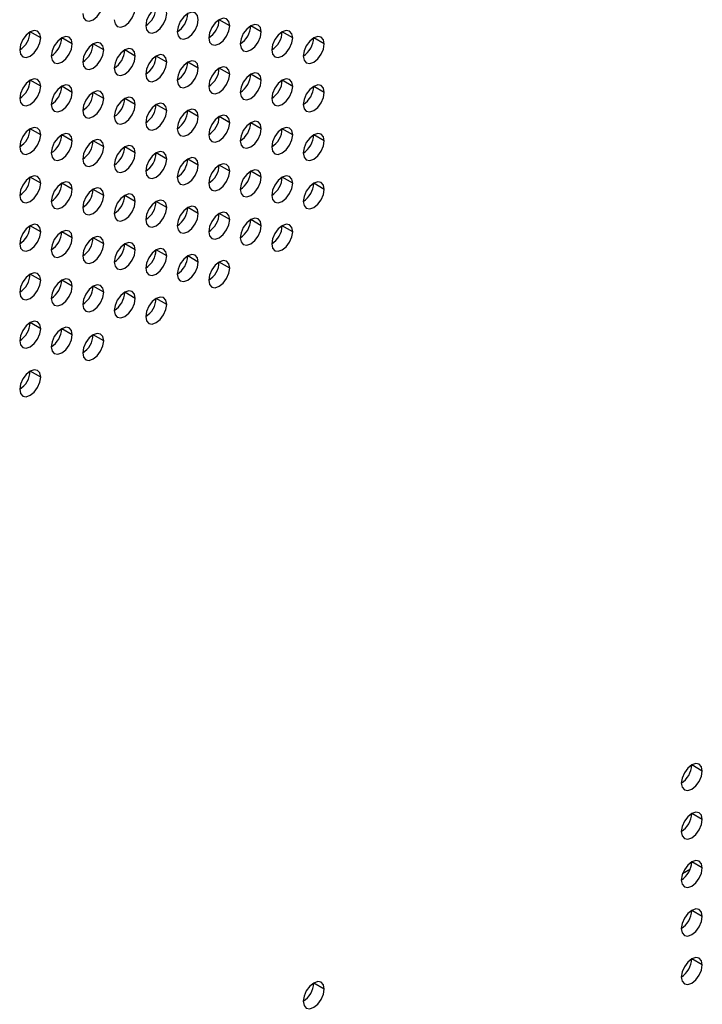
# Model space of a CAD drawing. Header units: millimetres. Extents: x 0 to 1118, y 0 to 864.
# Tile 177 of 256: x 973.28 to 977.88, y 655.59 to 662.22. Entities that reach past the tile are written whole.
import ezdxf

# ---------------------------------------------------------------- set-up
doc = ezdxf.new("R2010")
doc.units = ezdxf.units.MM

msp = doc.modelspace()

# ---------------------------------------------------------------- linework, layer by layer
at = {"color": 7, "linetype": 'Continuous', "lineweight": 25}
for p, q in [((974.6956, 662.1811), (974.6249, 662.2219)), ((974.9077, 662.1402), (974.837, 662.1811)), ((973.4228, 662.0996), (973.3521, 662.1404)), ((973.6349, 662.0587), (973.5642, 662.0995)), ((975.1198, 662.0994), (975.0491, 662.1402)), ((975.332, 662.0586), (975.2613, 662.0994)), ((973.8471, 662.0179), (973.7763, 662.0587)), ((974.0592, 661.977), (973.9885, 662.0178)), ((974.2713, 661.9362), (974.2006, 661.977)), ((974.4835, 661.8953), (974.4127, 661.9361)), ((974.6956, 661.8545), (974.6249, 661.8953)), ((973.4228, 661.7729), (973.3521, 661.8138)), ((974.9077, 661.8136), (974.837, 661.8545)), ((975.1198, 661.7728), (975.0491, 661.8136)), ((973.6349, 661.7321), (973.5642, 661.7729)), ((975.332, 661.7319), (975.2613, 661.7728)), ((973.8471, 661.6912), (973.7763, 661.7321)), ((974.0592, 661.6504), (973.9885, 661.6912)), ((974.2713, 661.6096), (974.2006, 661.6504)), ((974.4835, 661.5687), (974.4127, 661.6095)), ((974.6956, 661.5279), (974.6249, 661.5687)), ((973.4228, 661.4463), (973.3521, 661.4871)), ((974.9077, 661.487), (974.837, 661.5278)), ((975.1198, 661.4462), (975.0491, 661.487)), ((973.6349, 661.4055), (973.5642, 661.4463)), ((975.332, 661.4053), (975.2613, 661.4461)), ((973.8471, 661.3646), (973.7763, 661.4055)), ((974.0592, 661.3238), (973.9885, 661.3646)), ((974.2713, 661.2829), (974.2006, 661.3238)), ((974.4835, 661.2421), (974.4127, 661.2829)), ((974.6956, 661.2012), (974.6249, 661.2421)), ((973.4228, 661.1197), (973.3521, 661.1605)), ((974.9077, 661.1604), (974.837, 661.2012)), ((975.1198, 661.1196), (975.0491, 661.1604)), ((973.6349, 661.0789), (973.5642, 661.1197)), ((975.332, 661.0787), (975.2613, 661.1195)), ((973.8471, 661.038), (973.7763, 661.0788)), ((974.0592, 660.9972), (973.9885, 661.038)), ((974.2713, 660.9563), (974.2006, 660.9971)), ((974.4835, 660.9155), (974.4127, 660.9563)), ((974.6956, 660.8746), (974.6249, 660.9154)), ((973.4228, 660.7931), (973.3521, 660.8339)), ((974.9077, 660.8338), (974.837, 660.8746)), ((975.1198, 660.7929), (975.0491, 660.8338)), ((973.6349, 660.7522), (973.5642, 660.7931)), ((973.8471, 660.7114), (973.7763, 660.7522)), ((974.0592, 660.6706), (973.9885, 660.7114)), ((974.2713, 660.6297), (974.2006, 660.6705)), ((974.4835, 660.5889), (974.4127, 660.6297)), ((974.6956, 660.548), (974.6249, 660.5888)), ((973.4228, 660.4665), (973.3521, 660.5073)), ((973.6349, 660.4256), (973.5642, 660.4665)), ((973.8471, 660.3848), (973.7763, 660.4256)), ((974.0592, 660.3439), (973.9885, 660.3848)), ((974.2713, 660.3031), (974.2006, 660.3439)), ((973.4228, 660.1399), (973.3521, 660.1807)), ((973.6349, 660.099), (973.5642, 660.1398)), ((973.8471, 660.0582), (973.7763, 660.099)), ((973.4228, 659.8132), (973.3521, 659.8541)), ((977.8776, 657.1591), (977.8069, 657.1999)), ((977.8776, 656.8325), (977.8069, 656.8733)), ((977.8776, 656.5058), (977.8069, 656.5467)), ((977.7453, 656.4697), (977.7971, 656.4996)), ((977.8776, 656.1792), (977.8069, 656.22)), ((977.8776, 655.8526), (977.8069, 655.8934)), ((975.332, 655.6895), (975.2613, 655.7304))]:
    msp.add_line(p, q, dxfattribs=at)
at = {"color": 7, "linetype": 'Continuous', "lineweight": 25, "flags": 128}
for points in [[(973.7056, 662.2628), (973.711, 662.2347), (973.7263, 662.2171), (973.7493, 662.2126), (973.7763, 662.222), (973.8034, 662.2438), (973.8263, 662.2748), (973.8417, 662.3101), (973.8471, 662.3445)], [(973.9178, 662.222), (973.9232, 662.1939), (973.9385, 662.1762), (973.9614, 662.1718), (973.9885, 662.1812), (974.0155, 662.203), (974.0385, 662.2339), (974.0538, 662.2693), (974.0592, 662.3036)], [(974.2713, 662.2628), (974.2659, 662.2909), (974.2506, 662.3086), (974.2277, 662.313), (974.2006, 662.3036), (974.1736, 662.2818), (974.1506, 662.2508), (974.1353, 662.2155), (974.1299, 662.1811)], [(974.1299, 662.1811), (974.1353, 662.153), (974.1506, 662.1354), (974.1736, 662.1309), (974.2006, 662.1403), (974.2277, 662.1622), (974.2506, 662.1931), (974.2659, 662.2284), (974.2713, 662.2628)], [(974.4835, 662.2219), (974.4781, 662.2501), (974.4627, 662.2677), (974.4398, 662.2722), (974.4127, 662.2628), (974.3857, 662.2409), (974.3627, 662.21), (974.3474, 662.1747), (974.342, 662.1403)], [(974.342, 662.1403), (974.3474, 662.1122), (974.3627, 662.0945), (974.3857, 662.0901), (974.4127, 662.0995), (974.4398, 662.1213), (974.4627, 662.1522), (974.4781, 662.1876), (974.4835, 662.2219)], [(974.6956, 662.1811), (974.6902, 662.2092), (974.6749, 662.2269), (974.6519, 662.2313), (974.6249, 662.2219), (974.5978, 662.2001), (974.5749, 662.1691), (974.5595, 662.1338), (974.5542, 662.0995)], [(973.4228, 662.0996), (973.4174, 662.1277), (973.4021, 662.1453), (973.3791, 662.1498), (973.3521, 662.1404), (973.325, 662.1186), (973.3021, 662.0876), (973.2868, 662.0523), (973.2814, 662.0179)], [(974.5542, 662.0995), (974.5595, 662.0713), (974.5749, 662.0537), (974.5978, 662.0492), (974.6249, 662.0586), (974.6519, 662.0805), (974.6749, 662.1114), (974.6902, 662.1467), (974.6956, 662.1811)], [(974.9077, 662.1402), (974.9023, 662.1684), (974.887, 662.186), (974.8641, 662.1905), (974.837, 662.1811), (974.8099, 662.1592), (974.787, 662.1283), (974.7717, 662.093), (974.7663, 662.0586)], [(975.1198, 662.0994), (975.1145, 662.1275), (975.0991, 662.1452), (975.0762, 662.1496), (975.0491, 662.1402), (975.0221, 662.1184), (974.9991, 662.0875), (974.9838, 662.0521), (974.9784, 662.0178)], [(973.2814, 662.0179), (973.2868, 661.9898), (973.3021, 661.9721), (973.325, 661.9677), (973.3521, 661.9771), (973.3791, 661.9989), (973.4021, 662.0299), (973.4174, 662.0652), (973.4228, 662.0996)], [(973.6349, 662.0587), (973.6295, 662.0869), (973.6142, 662.1045), (973.5913, 662.109), (973.5642, 662.0995), (973.5372, 662.0777), (973.5142, 662.0468), (973.4989, 662.0114), (973.4935, 661.9771)], [(974.7663, 662.0586), (974.7717, 662.0305), (974.787, 662.0128), (974.8099, 662.0084), (974.837, 662.0178), (974.8641, 662.0396), (974.887, 662.0706), (974.9023, 662.1059), (974.9077, 662.1402)], [(974.9784, 662.0178), (974.9838, 661.9896), (974.9991, 661.972), (975.0221, 661.9675), (975.0491, 661.9769), (975.0762, 661.9988), (975.0991, 662.0297), (975.1145, 662.065), (975.1198, 662.0994)], [(975.332, 662.0586), (975.3266, 662.0867), (975.3113, 662.1043), (975.2883, 662.1088), (975.2613, 662.0994), (975.2342, 662.0776), (975.2113, 662.0466), (975.1959, 662.0113), (975.1906, 661.9769)], [(973.4935, 661.9771), (973.4989, 661.9489), (973.5142, 661.9313), (973.5372, 661.9268), (973.5642, 661.9362), (973.5913, 661.9581), (973.6142, 661.989), (973.6295, 662.0244), (973.6349, 662.0587)], [(973.8471, 662.0179), (973.8417, 662.046), (973.8263, 662.0636), (973.8034, 662.0681), (973.7763, 662.0587), (973.7493, 662.0369), (973.7263, 662.0059), (973.711, 661.9706), (973.7056, 661.9362)], [(973.7056, 661.9362), (973.711, 661.9081), (973.7263, 661.8904), (973.7493, 661.886), (973.7763, 661.8954), (973.8034, 661.9172), (973.8263, 661.9482), (973.8417, 661.9835), (973.8471, 662.0179)], [(974.0592, 661.977), (974.0538, 662.0052), (974.0385, 662.0228), (974.0155, 662.0273), (973.9885, 662.0179), (973.9614, 661.996), (973.9385, 661.9651), (973.9232, 661.9297), (973.9178, 661.8954)], [(975.1906, 661.9769), (975.1959, 661.9488), (975.2113, 661.9311), (975.2342, 661.9267), (975.2613, 661.9361), (975.2883, 661.9579), (975.3113, 661.9889), (975.3266, 662.0242), (975.332, 662.0586)], [(973.9178, 661.8954), (973.9232, 661.8672), (973.9385, 661.8496), (973.9614, 661.8451), (973.9885, 661.8545), (974.0155, 661.8764), (974.0385, 661.9073), (974.0538, 661.9427), (974.0592, 661.977)], [(974.2713, 661.9362), (974.2659, 661.9643), (974.2506, 661.982), (974.2277, 661.9864), (974.2006, 661.977), (974.1736, 661.9552), (974.1506, 661.9242), (974.1353, 661.8889), (974.1299, 661.8545)], [(974.1299, 661.8545), (974.1353, 661.8264), (974.1506, 661.8087), (974.1736, 661.8043), (974.2006, 661.8137), (974.2277, 661.8355), (974.2506, 661.8665), (974.2659, 661.9018), (974.2713, 661.9362)], [(974.4835, 661.8953), (974.4781, 661.9235), (974.4627, 661.9411), (974.4398, 661.9456), (974.4127, 661.9362), (974.3857, 661.9143), (974.3627, 661.8834), (974.3474, 661.848), (974.342, 661.8137)], [(974.342, 661.8137), (974.3474, 661.7855), (974.3627, 661.7679), (974.3857, 661.7634), (974.4127, 661.7729), (974.4398, 661.7947), (974.4627, 661.8256), (974.4781, 661.861), (974.4835, 661.8953)], [(974.6956, 661.8545), (974.6902, 661.8826), (974.6749, 661.9003), (974.6519, 661.9047), (974.6249, 661.8953), (974.5978, 661.8735), (974.5749, 661.8425), (974.5595, 661.8072), (974.5542, 661.7728)], [(973.4228, 661.7729), (973.4174, 661.8011), (973.4021, 661.8187), (973.3791, 661.8232), (973.3521, 661.8138), (973.325, 661.7919), (973.3021, 661.761), (973.2868, 661.7257), (973.2814, 661.6913)], [(974.5542, 661.7728), (974.5595, 661.7447), (974.5749, 661.7271), (974.5978, 661.7226), (974.6249, 661.732), (974.6519, 661.7538), (974.6749, 661.7848), (974.6902, 661.8201), (974.6956, 661.8545)], [(974.9077, 661.8136), (974.9023, 661.8418), (974.887, 661.8594), (974.8641, 661.8639), (974.837, 661.8545), (974.8099, 661.8326), (974.787, 661.8017), (974.7717, 661.7663), (974.7663, 661.732)], [(974.7663, 661.732), (974.7717, 661.7038), (974.787, 661.6862), (974.8099, 661.6818), (974.837, 661.6912), (974.8641, 661.713), (974.887, 661.7439), (974.9023, 661.7793), (974.9077, 661.8136)], [(975.1198, 661.7728), (975.1145, 661.8009), (975.0991, 661.8186), (975.0762, 661.823), (975.0491, 661.8136), (975.0221, 661.7918), (974.9991, 661.7608), (974.9838, 661.7255), (974.9784, 661.6911)], [(973.2814, 661.6913), (973.2868, 661.6632), (973.3021, 661.6455), (973.325, 661.6411), (973.3521, 661.6505), (973.3791, 661.6723), (973.4021, 661.7032), (973.4174, 661.7386), (973.4228, 661.7729)], [(973.6349, 661.7321), (973.6295, 661.7602), (973.6142, 661.7779), (973.5913, 661.7823), (973.5642, 661.7729), (973.5372, 661.7511), (973.5142, 661.7201), (973.4989, 661.6848), (973.4935, 661.6505)], [(974.9784, 661.6911), (974.9838, 661.663), (974.9991, 661.6454), (975.0221, 661.6409), (975.0491, 661.6503), (975.0762, 661.6721), (975.0991, 661.7031), (975.1145, 661.7384), (975.1198, 661.7728)], [(975.332, 661.7319), (975.3266, 661.7601), (975.3113, 661.7777), (975.2883, 661.7822), (975.2613, 661.7728), (975.2342, 661.7509), (975.2113, 661.72), (975.1959, 661.6847), (975.1906, 661.6503)], [(973.4935, 661.6505), (973.4989, 661.6223), (973.5142, 661.6047), (973.5372, 661.6002), (973.5642, 661.6096), (973.5913, 661.6315), (973.6142, 661.6624), (973.6295, 661.6977), (973.6349, 661.7321)], [(973.8471, 661.6912), (973.8417, 661.7194), (973.8263, 661.737), (973.8034, 661.7415), (973.7763, 661.7321), (973.7493, 661.7102), (973.7263, 661.6793), (973.711, 661.644), (973.7056, 661.6096)], [(973.7056, 661.6096), (973.711, 661.5815), (973.7263, 661.5638), (973.7493, 661.5594), (973.7763, 661.5688), (973.8034, 661.5906), (973.8263, 661.6216), (973.8417, 661.6569), (973.8471, 661.6912)], [(974.0592, 661.6504), (974.0538, 661.6785), (974.0385, 661.6962), (974.0155, 661.7006), (973.9885, 661.6912), (973.9614, 661.6694), (973.9385, 661.6385), (973.9232, 661.6031), (973.9178, 661.5688)], [(975.1906, 661.6503), (975.1959, 661.6222), (975.2113, 661.6045), (975.2342, 661.6001), (975.2613, 661.6095), (975.2883, 661.6313), (975.3113, 661.6622), (975.3266, 661.6976), (975.332, 661.7319)], [(973.9178, 661.5688), (973.9232, 661.5406), (973.9385, 661.523), (973.9614, 661.5185), (973.9885, 661.5279), (974.0155, 661.5498), (974.0385, 661.5807), (974.0538, 661.616), (974.0592, 661.6504)], [(974.2713, 661.6096), (974.2659, 661.6377), (974.2506, 661.6553), (974.2277, 661.6598), (974.2006, 661.6504), (974.1736, 661.6286), (974.1506, 661.5976), (974.1353, 661.5623), (974.1299, 661.5279)], [(974.4835, 661.5687), (974.4781, 661.5968), (974.4627, 661.6145), (974.4398, 661.6189), (974.4127, 661.6095), (974.3857, 661.5877), (974.3627, 661.5568), (974.3474, 661.5214), (974.342, 661.4871)], [(974.1299, 661.5279), (974.1353, 661.4998), (974.1506, 661.4821), (974.1736, 661.4777), (974.2006, 661.4871), (974.2277, 661.5089), (974.2506, 661.5399), (974.2659, 661.5752), (974.2713, 661.6096)], [(974.342, 661.4871), (974.3474, 661.4589), (974.3627, 661.4413), (974.3857, 661.4368), (974.4127, 661.4462), (974.4398, 661.4681), (974.4627, 661.499), (974.4781, 661.5344), (974.4835, 661.5687)], [(974.6956, 661.5279), (974.6902, 661.556), (974.6749, 661.5736), (974.6519, 661.5781), (974.6249, 661.5687), (974.5978, 661.5469), (974.5749, 661.5159), (974.5595, 661.4806), (974.5542, 661.4462)], [(973.4228, 661.4463), (973.4174, 661.4745), (973.4021, 661.4921), (973.3791, 661.4966), (973.3521, 661.4872), (973.325, 661.4653), (973.3021, 661.4344), (973.2868, 661.399), (973.2814, 661.3647)], [(974.5542, 661.4462), (974.5595, 661.4181), (974.5749, 661.4004), (974.5978, 661.396), (974.6249, 661.4054), (974.6519, 661.4272), (974.6749, 661.4582), (974.6902, 661.4935), (974.6956, 661.5279)], [(974.9077, 661.487), (974.9023, 661.5152), (974.887, 661.5328), (974.8641, 661.5373), (974.837, 661.5278), (974.8099, 661.506), (974.787, 661.4751), (974.7717, 661.4397), (974.7663, 661.4054)], [(974.7663, 661.4054), (974.7717, 661.3772), (974.787, 661.3596), (974.8099, 661.3551), (974.837, 661.3645), (974.8641, 661.3864), (974.887, 661.4173), (974.9023, 661.4527), (974.9077, 661.487)], [(975.1198, 661.4462), (975.1145, 661.4743), (975.0991, 661.4919), (975.0762, 661.4964), (975.0491, 661.487), (975.0221, 661.4652), (974.9991, 661.4342), (974.9838, 661.3989), (974.9784, 661.3645)], [(973.2814, 661.3647), (973.2868, 661.3365), (973.3021, 661.3189), (973.325, 661.3144), (973.3521, 661.3239), (973.3791, 661.3457), (973.4021, 661.3766), (973.4174, 661.412), (973.4228, 661.4463)], [(973.6349, 661.4055), (973.6295, 661.4336), (973.6142, 661.4513), (973.5913, 661.4557), (973.5642, 661.4463), (973.5372, 661.4245), (973.5142, 661.3935), (973.4989, 661.3582), (973.4935, 661.3238)], [(974.9784, 661.3645), (974.9838, 661.3364), (974.9991, 661.3187), (975.0221, 661.3143), (975.0491, 661.3237), (975.0762, 661.3455), (975.0991, 661.3765), (975.1145, 661.4118), (975.1198, 661.4462)], [(975.332, 661.4053), (975.3266, 661.4335), (975.3113, 661.4511), (975.2883, 661.4556), (975.2613, 661.4462), (975.2342, 661.4243), (975.2113, 661.3934), (975.1959, 661.358), (975.1906, 661.3237)], [(973.4935, 661.3238), (973.4989, 661.2957), (973.5142, 661.2781), (973.5372, 661.2736), (973.5642, 661.283), (973.5913, 661.3048), (973.6142, 661.3358), (973.6295, 661.3711), (973.6349, 661.4055)], [(973.8471, 661.3646), (973.8417, 661.3928), (973.8263, 661.4104), (973.8034, 661.4149), (973.7763, 661.4055), (973.7493, 661.3836), (973.7263, 661.3527), (973.711, 661.3173), (973.7056, 661.283)], [(973.7056, 661.283), (973.711, 661.2549), (973.7263, 661.2372), (973.7493, 661.2328), (973.7763, 661.2422), (973.8034, 661.264), (973.8263, 661.2949), (973.8417, 661.3303), (973.8471, 661.3646)], [(974.0592, 661.3238), (974.0538, 661.3519), (974.0385, 661.3696), (974.0155, 661.374), (973.9885, 661.3646), (973.9614, 661.3428), (973.9385, 661.3118), (973.9232, 661.2765), (973.9178, 661.2421)], [(975.1906, 661.3237), (975.1959, 661.2955), (975.2113, 661.2779), (975.2342, 661.2734), (975.2613, 661.2828), (975.2883, 661.3047), (975.3113, 661.3356), (975.3266, 661.371), (975.332, 661.4053)], [(973.9178, 661.2421), (973.9232, 661.214), (973.9385, 661.1964), (973.9614, 661.1919), (973.9885, 661.2013), (974.0155, 661.2231), (974.0385, 661.2541), (974.0538, 661.2894), (974.0592, 661.3238)], [(974.2713, 661.2829), (974.2659, 661.3111), (974.2506, 661.3287), (974.2277, 661.3332), (974.2006, 661.3238), (974.1736, 661.3019), (974.1506, 661.271), (974.1353, 661.2357), (974.1299, 661.2013)], [(974.1299, 661.2013), (974.1353, 661.1732), (974.1506, 661.1555), (974.1736, 661.1511), (974.2006, 661.1605), (974.2277, 661.1823), (974.2506, 661.2132), (974.2659, 661.2486), (974.2713, 661.2829)], [(974.4835, 661.2421), (974.4781, 661.2702), (974.4627, 661.2879), (974.4398, 661.2923), (974.4127, 661.2829), (974.3857, 661.2611), (974.3627, 661.2301), (974.3474, 661.1948), (974.342, 661.1605)], [(974.342, 661.1605), (974.3474, 661.1323), (974.3627, 661.1147), (974.3857, 661.1102), (974.4127, 661.1196), (974.4398, 661.1415), (974.4627, 661.1724), (974.4781, 661.2077), (974.4835, 661.2421)], [(974.6956, 661.2012), (974.6902, 661.2294), (974.6749, 661.247), (974.6519, 661.2515), (974.6249, 661.2421), (974.5978, 661.2202), (974.5749, 661.1893), (974.5595, 661.154), (974.5542, 661.1196)], [(973.4228, 661.1197), (973.4174, 661.1479), (973.4021, 661.1655), (973.3791, 661.17), (973.3521, 661.1605), (973.325, 661.1387), (973.3021, 661.1078), (973.2868, 661.0724), (973.2814, 661.0381)], [(974.5542, 661.1196), (974.5595, 661.0915), (974.5749, 661.0738), (974.5978, 661.0694), (974.6249, 661.0788), (974.6519, 661.1006), (974.6749, 661.1316), (974.6902, 661.1669), (974.6956, 661.2012)], [(974.9077, 661.1604), (974.9023, 661.1885), (974.887, 661.2062), (974.8641, 661.2106), (974.837, 661.2012), (974.8099, 661.1794), (974.787, 661.1485), (974.7717, 661.1131), (974.7663, 661.0788)], [(974.7663, 661.0788), (974.7717, 661.0506), (974.787, 661.033), (974.8099, 661.0285), (974.837, 661.0379), (974.8641, 661.0598), (974.887, 661.0907), (974.9023, 661.126), (974.9077, 661.1604)], [(975.1198, 661.1196), (975.1145, 661.1477), (975.0991, 661.1653), (975.0762, 661.1698), (975.0491, 661.1604), (975.0221, 661.1385), (974.9991, 661.1076), (974.9838, 661.0723), (974.9784, 661.0379)], [(973.2814, 661.0381), (973.2868, 661.0099), (973.3021, 660.9923), (973.325, 660.9878), (973.3521, 660.9972), (973.3791, 661.0191), (973.4021, 661.05), (973.4174, 661.0854), (973.4228, 661.1197)], [(973.6349, 661.0789), (973.6295, 661.107), (973.6142, 661.1246), (973.5913, 661.1291), (973.5642, 661.1197), (973.5372, 661.0979), (973.5142, 661.0669), (973.4989, 661.0316), (973.4935, 660.9972)], [(973.8471, 661.038), (973.8417, 661.0662), (973.8263, 661.0838), (973.8034, 661.0883), (973.7763, 661.0789), (973.7493, 661.057), (973.7263, 661.0261), (973.711, 660.9907), (973.7056, 660.9564)], [(974.9784, 661.0379), (974.9838, 661.0098), (974.9991, 660.9921), (975.0221, 660.9877), (975.0491, 660.9971), (975.0762, 661.0189), (975.0991, 661.0499), (975.1145, 661.0852), (975.1198, 661.1196)], [(975.332, 661.0787), (975.3266, 661.1068), (975.3113, 661.1245), (975.2883, 661.1289), (975.2613, 661.1195), (975.2342, 661.0977), (975.2113, 661.0668), (975.1959, 661.0314), (975.1906, 660.9971)], [(973.4935, 660.9972), (973.4989, 660.9691), (973.5142, 660.9514), (973.5372, 660.947), (973.5642, 660.9564), (973.5913, 660.9782), (973.6142, 661.0092), (973.6295, 661.0445), (973.6349, 661.0789)], [(973.7056, 660.9564), (973.711, 660.9282), (973.7263, 660.9106), (973.7493, 660.9061), (973.7763, 660.9155), (973.8034, 660.9374), (973.8263, 660.9683), (973.8417, 661.0037), (973.8471, 661.038)], [(974.0592, 660.9972), (974.0538, 661.0253), (974.0385, 661.043), (974.0155, 661.0474), (973.9885, 661.038), (973.9614, 661.0162), (973.9385, 660.9852), (973.9232, 660.9499), (973.9178, 660.9155)], [(975.1906, 660.9971), (975.1959, 660.9689), (975.2113, 660.9513), (975.2342, 660.9468), (975.2613, 660.9562), (975.2883, 660.9781), (975.3113, 661.009), (975.3266, 661.0443), (975.332, 661.0787)], [(973.9178, 660.9155), (973.9232, 660.8874), (973.9385, 660.8697), (973.9614, 660.8653), (973.9885, 660.8747), (974.0155, 660.8965), (974.0385, 660.9275), (974.0538, 660.9628), (974.0592, 660.9972)], [(974.2713, 660.9563), (974.2659, 660.9845), (974.2506, 661.0021), (974.2277, 661.0066), (974.2006, 660.9972), (974.1736, 660.9753), (974.1506, 660.9444), (974.1353, 660.909), (974.1299, 660.8747)], [(974.1299, 660.8747), (974.1353, 660.8465), (974.1506, 660.8289), (974.1736, 660.8244), (974.2006, 660.8338), (974.2277, 660.8557), (974.2506, 660.8866), (974.2659, 660.922), (974.2713, 660.9563)], [(974.4835, 660.9155), (974.4781, 660.9436), (974.4627, 660.9613), (974.4398, 660.9657), (974.4127, 660.9563), (974.3857, 660.9345), (974.3627, 660.9035), (974.3474, 660.8682), (974.342, 660.8338)], [(974.342, 660.8338), (974.3474, 660.8057), (974.3627, 660.7881), (974.3857, 660.7836), (974.4127, 660.793), (974.4398, 660.8148), (974.4627, 660.8458), (974.4781, 660.8811), (974.4835, 660.9155)], [(974.6956, 660.8746), (974.6902, 660.9028), (974.6749, 660.9204), (974.6519, 660.9249), (974.6249, 660.9155), (974.5978, 660.8936), (974.5749, 660.8627), (974.5595, 660.8273), (974.5542, 660.793)], [(973.4228, 660.7931), (973.4174, 660.8212), (973.4021, 660.8389), (973.3791, 660.8433), (973.3521, 660.8339), (973.325, 660.8121), (973.3021, 660.7811), (973.2868, 660.7458), (973.2814, 660.7115)], [(974.5542, 660.793), (974.5595, 660.7648), (974.5749, 660.7472), (974.5978, 660.7427), (974.6249, 660.7522), (974.6519, 660.774), (974.6749, 660.8049), (974.6902, 660.8403), (974.6956, 660.8746)], [(974.9077, 660.8338), (974.9023, 660.8619), (974.887, 660.8796), (974.8641, 660.884), (974.837, 660.8746), (974.8099, 660.8528), (974.787, 660.8218), (974.7717, 660.7865), (974.7663, 660.7521)], [(974.7663, 660.7521), (974.7717, 660.724), (974.787, 660.7064), (974.8099, 660.7019), (974.837, 660.7113), (974.8641, 660.7331), (974.887, 660.7641), (974.9023, 660.7994), (974.9077, 660.8338)], [(975.1198, 660.7929), (975.1145, 660.8211), (975.0991, 660.8387), (975.0762, 660.8432), (975.0491, 660.8338), (975.0221, 660.8119), (974.9991, 660.781), (974.9838, 660.7456), (974.9784, 660.7113)], [(973.2814, 660.7115), (973.2868, 660.6833), (973.3021, 660.6657), (973.325, 660.6612), (973.3521, 660.6706), (973.3791, 660.6925), (973.4021, 660.7234), (973.4174, 660.7587), (973.4228, 660.7931)], [(973.6349, 660.7522), (973.6295, 660.7804), (973.6142, 660.798), (973.5913, 660.8025), (973.5642, 660.7931), (973.5372, 660.7712), (973.5142, 660.7403), (973.4989, 660.705), (973.4935, 660.6706)], [(973.4935, 660.6706), (973.4989, 660.6425), (973.5142, 660.6248), (973.5372, 660.6204), (973.5642, 660.6298), (973.5913, 660.6516), (973.6142, 660.6826), (973.6295, 660.7179), (973.6349, 660.7522)], [(973.8471, 660.7114), (973.8417, 660.7395), (973.8263, 660.7572), (973.8034, 660.7616), (973.7763, 660.7522), (973.7493, 660.7304), (973.7263, 660.6995), (973.711, 660.6641), (973.7056, 660.6298)], [(974.9784, 660.7113), (974.9838, 660.6832), (974.9991, 660.6655), (975.0221, 660.6611), (975.0491, 660.6705), (975.0762, 660.6923), (975.0991, 660.7232), (975.1145, 660.7586), (975.1198, 660.7929)], [(973.7056, 660.6298), (973.711, 660.6016), (973.7263, 660.584), (973.7493, 660.5795), (973.7763, 660.5889), (973.8034, 660.6108), (973.8263, 660.6417), (973.8417, 660.677), (973.8471, 660.7114)], [(974.0592, 660.6706), (974.0538, 660.6987), (974.0385, 660.7163), (974.0155, 660.7208), (973.9885, 660.7114), (973.9614, 660.6896), (973.9385, 660.6586), (973.9232, 660.6233), (973.9178, 660.5889)], [(973.9178, 660.5889), (973.9232, 660.5608), (973.9385, 660.5431), (973.9614, 660.5387), (973.9885, 660.5481), (974.0155, 660.5699), (974.0385, 660.6009), (974.0538, 660.6362), (974.0592, 660.6706)], [(974.2713, 660.6297), (974.2659, 660.6578), (974.2506, 660.6755), (974.2277, 660.6799), (974.2006, 660.6705), (974.1736, 660.6487), (974.1506, 660.6178), (974.1353, 660.5824), (974.1299, 660.5481)], [(974.1299, 660.5481), (974.1353, 660.5199), (974.1506, 660.5023), (974.1736, 660.4978), (974.2006, 660.5072), (974.2277, 660.5291), (974.2506, 660.56), (974.2659, 660.5954), (974.2713, 660.6297)], [(974.4835, 660.5889), (974.4781, 660.617), (974.4627, 660.6346), (974.4398, 660.6391), (974.4127, 660.6297), (974.3857, 660.6079), (974.3627, 660.5769), (974.3474, 660.5416), (974.342, 660.5072)], [(974.342, 660.5072), (974.3474, 660.4791), (974.3627, 660.4614), (974.3857, 660.457), (974.4127, 660.4664), (974.4398, 660.4882), (974.4627, 660.5192), (974.4781, 660.5545), (974.4835, 660.5889)], [(974.6956, 660.548), (974.6902, 660.5762), (974.6749, 660.5938), (974.6519, 660.5983), (974.6249, 660.5888), (974.5978, 660.567), (974.5749, 660.5361), (974.5595, 660.5007), (974.5542, 660.4664)], [(973.4228, 660.4665), (973.4174, 660.4946), (973.4021, 660.5123), (973.3791, 660.5167), (973.3521, 660.5073), (973.325, 660.4855), (973.3021, 660.4545), (973.2868, 660.4192), (973.2814, 660.3848)], [(974.5542, 660.4664), (974.5595, 660.4382), (974.5749, 660.4206), (974.5978, 660.4161), (974.6249, 660.4255), (974.6519, 660.4474), (974.6749, 660.4783), (974.6902, 660.5137), (974.6956, 660.548)], [(973.2814, 660.3848), (973.2868, 660.3567), (973.3021, 660.3391), (973.325, 660.3346), (973.3521, 660.344), (973.3791, 660.3658), (973.4021, 660.3968), (973.4174, 660.4321), (973.4228, 660.4665)], [(973.6349, 660.4256), (973.6295, 660.4538), (973.6142, 660.4714), (973.5913, 660.4759), (973.5642, 660.4665), (973.5372, 660.4446), (973.5142, 660.4137), (973.4989, 660.3783), (973.4935, 660.344)], [(973.4935, 660.344), (973.4989, 660.3158), (973.5142, 660.2982), (973.5372, 660.2938), (973.5642, 660.3032), (973.5913, 660.325), (973.6142, 660.3559), (973.6295, 660.3913), (973.6349, 660.4256)], [(973.8471, 660.3848), (973.8417, 660.4129), (973.8263, 660.4306), (973.8034, 660.435), (973.7763, 660.4256), (973.7493, 660.4038), (973.7263, 660.3728), (973.711, 660.3375), (973.7056, 660.3031)], [(973.7056, 660.3031), (973.711, 660.275), (973.7263, 660.2574), (973.7493, 660.2529), (973.7763, 660.2623), (973.8034, 660.2841), (973.8263, 660.3151), (973.8417, 660.3504), (973.8471, 660.3848)], [(974.0592, 660.3439), (974.0538, 660.3721), (974.0385, 660.3897), (974.0155, 660.3942), (973.9885, 660.3848), (973.9614, 660.3629), (973.9385, 660.332), (973.9232, 660.2967), (973.9178, 660.2623)], [(973.9178, 660.2623), (973.9232, 660.2342), (973.9385, 660.2165), (973.9614, 660.2121), (973.9885, 660.2215), (974.0155, 660.2433), (974.0385, 660.2742), (974.0538, 660.3096), (974.0592, 660.3439)], [(974.2713, 660.3031), (974.2659, 660.3312), (974.2506, 660.3489), (974.2277, 660.3533), (974.2006, 660.3439), (974.1736, 660.3221), (974.1506, 660.2911), (974.1353, 660.2558), (974.1299, 660.2214)], [(974.1299, 660.2214), (974.1353, 660.1933), (974.1506, 660.1757), (974.1736, 660.1712), (974.2006, 660.1806), (974.2277, 660.2025), (974.2506, 660.2334), (974.2659, 660.2687), (974.2713, 660.3031)], [(973.4228, 660.1399), (973.4174, 660.168), (973.4021, 660.1856), (973.3791, 660.1901), (973.3521, 660.1807), (973.325, 660.1589), (973.3021, 660.1279), (973.2868, 660.0926), (973.2814, 660.0582)], [(973.2814, 660.0582), (973.2868, 660.0301), (973.3021, 660.0124), (973.325, 660.008), (973.3521, 660.0174), (973.3791, 660.0392), (973.4021, 660.0702), (973.4174, 660.1055), (973.4228, 660.1399)], [(973.6349, 660.099), (973.6295, 660.1272), (973.6142, 660.1448), (973.5913, 660.1493), (973.5642, 660.1398), (973.5372, 660.118), (973.5142, 660.0871), (973.4989, 660.0517), (973.4935, 660.0174)], [(973.4935, 660.0174), (973.4989, 659.9892), (973.5142, 659.9716), (973.5372, 659.9671), (973.5642, 659.9765), (973.5913, 659.9984), (973.6142, 660.0293), (973.6295, 660.0647), (973.6349, 660.099)], [(973.8471, 660.0582), (973.8417, 660.0863), (973.8263, 660.104), (973.8034, 660.1084), (973.7763, 660.099), (973.7493, 660.0772), (973.7263, 660.0462), (973.711, 660.0109), (973.7056, 659.9765)], [(973.7056, 659.9765), (973.711, 659.9484), (973.7263, 659.9307), (973.7493, 659.9263), (973.7763, 659.9357), (973.8034, 659.9575), (973.8263, 659.9885), (973.8417, 660.0238), (973.8471, 660.0582)], [(973.4228, 659.8132), (973.4174, 659.8414), (973.4021, 659.859), (973.3791, 659.8635), (973.3521, 659.8541), (973.325, 659.8322), (973.3021, 659.8013), (973.2868, 659.766), (973.2814, 659.7316)], [(973.2814, 659.7316), (973.2868, 659.7035), (973.3021, 659.6858), (973.325, 659.6814), (973.3521, 659.6908), (973.3791, 659.7126), (973.4021, 659.7436), (973.4174, 659.7789), (973.4228, 659.8132)], [(977.8776, 657.1591), (977.8722, 657.1872), (977.8569, 657.2049), (977.8339, 657.2093), (977.8069, 657.1999), (977.7798, 657.1781), (977.7569, 657.1471), (977.7415, 657.1118), (977.7361, 657.0774)], [(977.7361, 657.0774), (977.7415, 657.0493), (977.7569, 657.0316), (977.7798, 657.0272), (977.8069, 657.0366), (977.8339, 657.0584), (977.8569, 657.0894), (977.8722, 657.1247), (977.8776, 657.1591)], [(977.8776, 656.8325), (977.8722, 656.8606), (977.8569, 656.8782), (977.8339, 656.8827), (977.8069, 656.8733), (977.7798, 656.8515), (977.7569, 656.8205), (977.7415, 656.7852), (977.7361, 656.7508)], [(977.7361, 656.7508), (977.7415, 656.7227), (977.7569, 656.705), (977.7798, 656.7006), (977.8069, 656.71), (977.8339, 656.7318), (977.8569, 656.7628), (977.8722, 656.7981), (977.8776, 656.8325)], [(977.8776, 656.5058), (977.8722, 656.534), (977.8569, 656.5516), (977.8339, 656.5561), (977.8069, 656.5467), (977.7798, 656.5248), (977.7569, 656.4939), (977.7415, 656.4586), (977.7361, 656.4242)], [(977.7361, 656.4242), (977.7415, 656.3961), (977.7569, 656.3784), (977.7798, 656.374), (977.8069, 656.3834), (977.8339, 656.4052), (977.8569, 656.4361), (977.8722, 656.4715), (977.8776, 656.5058)], [(977.8776, 656.1792), (977.8722, 656.2074), (977.8569, 656.225), (977.8339, 656.2295), (977.8069, 656.2201), (977.7798, 656.1982), (977.7569, 656.1673), (977.7415, 656.1319), (977.7361, 656.0976)], [(977.7361, 656.0976), (977.7415, 656.0694), (977.7569, 656.0518), (977.7798, 656.0473), (977.8069, 656.0567), (977.8339, 656.0786), (977.8569, 656.1095), (977.8722, 656.1449), (977.8776, 656.1792)], [(977.8776, 655.8526), (977.8722, 655.8807), (977.8569, 655.8984), (977.8339, 655.9028), (977.8069, 655.8934), (977.7798, 655.8716), (977.7569, 655.8407), (977.7415, 655.8053), (977.7361, 655.771)], [(977.7361, 655.771), (977.7415, 655.7428), (977.7569, 655.7252), (977.7798, 655.7207), (977.8069, 655.7301), (977.8339, 655.752), (977.8569, 655.7829), (977.8722, 655.8182), (977.8776, 655.8526)], [(975.332, 655.6895), (975.3266, 655.7177), (975.3113, 655.7353), (975.2883, 655.7398), (975.2613, 655.7304), (975.2342, 655.7085), (975.2113, 655.6776), (975.1959, 655.6422), (975.1906, 655.6079)], [(975.1906, 655.6079), (975.1959, 655.5798), (975.2113, 655.5621), (975.2342, 655.5577), (975.2613, 655.5671), (975.2883, 655.5889), (975.3113, 655.6198), (975.3266, 655.6552), (975.332, 655.6895)]]:
    msp.add_lwpolyline(points, dxfattribs=at)
at = {"color": 7, "linetype": 'Continuous', "lineweight": 25}
for centre in [(974.0471, 662.3106), (974.2592, 662.2697), (974.4714, 662.2289), (974.6835, 662.1881), (973.1986, 662.1474), (973.4107, 662.1065), (974.8956, 662.1472), (975.1077, 662.1064), (973.6228, 662.0657), (973.835, 662.0248), (974.0471, 661.984), (974.2592, 661.9431), (974.4714, 661.9023), (973.1986, 661.8207), (974.6835, 661.8614), (974.8956, 661.8206), (973.4107, 661.7799), (975.1077, 661.7797), (973.6228, 661.7391), (973.835, 661.6982), (974.0471, 661.6574), (974.2592, 661.6165), (974.4714, 661.5757), (973.1986, 661.4941), (974.6835, 661.5348), (974.8956, 661.494), (973.4107, 661.4533), (975.1077, 661.4531), (973.6228, 661.4124), (973.835, 661.3716), (974.0471, 661.3307), (974.2592, 661.2899), (974.4714, 661.2491), (973.1986, 661.1675), (974.6835, 661.2082), (974.8956, 661.1674), (973.4107, 661.1267), (975.1077, 661.1265), (973.6228, 661.0858), (973.835, 661.045), (974.0471, 661.0041), (974.2592, 660.9633), (974.4714, 660.9224), (973.1986, 660.8409), (974.6835, 660.8816), (974.8956, 660.8407), (973.4107, 660.8001), (973.6228, 660.7592), (973.835, 660.7184), (974.0471, 660.6775), (974.2592, 660.6367), (974.4714, 660.5958), (973.1986, 660.5143), (973.4107, 660.4734), (973.6228, 660.4326), (973.835, 660.3917), (974.0471, 660.3509), (973.1986, 660.1877), (973.4107, 660.1468), (973.6228, 660.106), (973.1986, 659.8611), (977.6533, 657.2069), (977.6533, 656.8803), (977.6533, 656.5536), (977.6533, 656.227), (977.6533, 655.9004), (975.1077, 655.7373)]:
    msp.add_arc(centre, 0.1537, 302.60548, 357.39452, dxfattribs=at)

doc.saveas('drawing.dxf')
